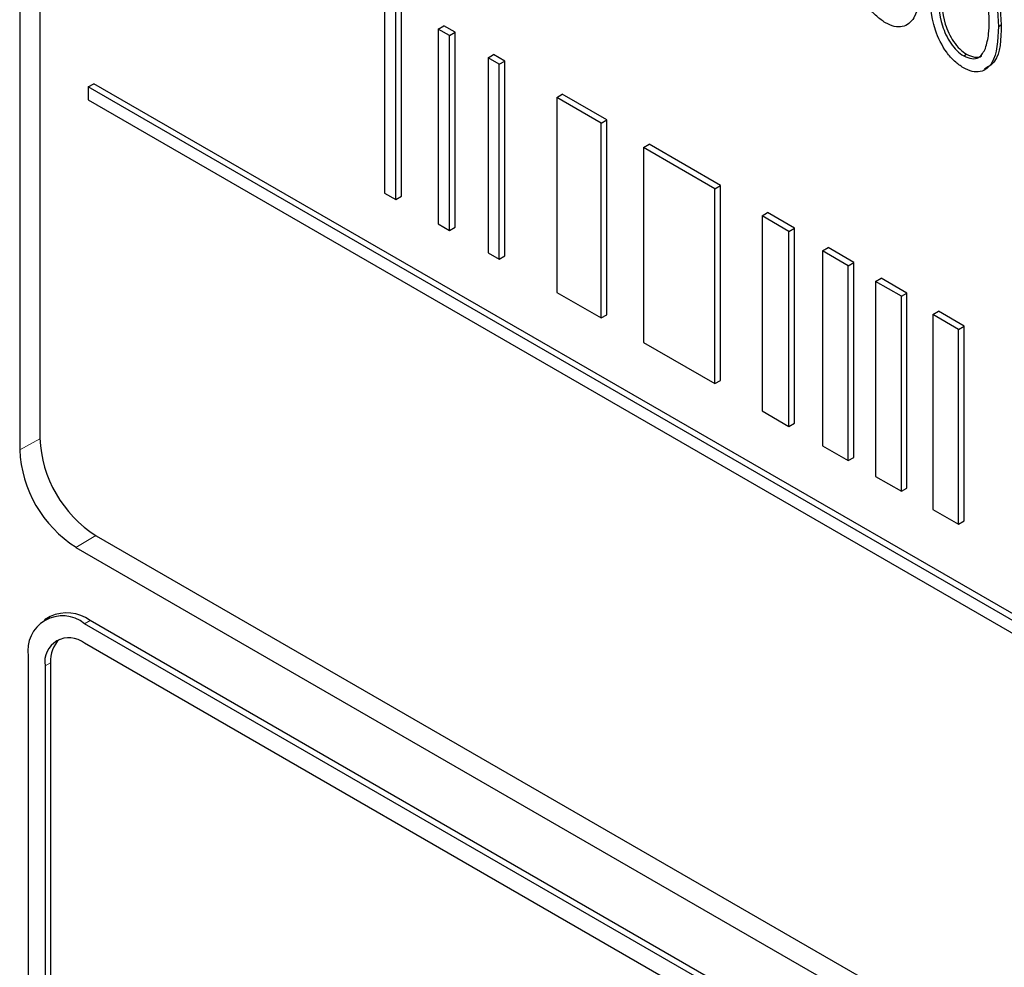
# Paper-space layout 'Blatt2' of a CAD drawing. Header units: millimetres. Extents: x 5 to 418, y 2 to 292.
# Tile 33 of 112: x 115.69 to 117.75, y 182.55 to 184.54. Entities that reach past the tile are written whole.
import ezdxf

# ---------------------------------------------------------------- set-up
doc = ezdxf.new("R2010")
doc.units = ezdxf.units.MM

psp = doc.layouts.new('Blatt2')

# ---------------------------------------------------------------- linework, layer by layer
at = {"color": 7, "linetype": 'Continuous', "lineweight": 25}
for p, q in [((115.692, 189.1472), (115.692, 183.6355)), ((115.7341, 189.1034), (115.7341, 183.6598)), ((116.456, 184.5818), (116.456, 184.1735)), ((116.4795, 184.1599), (116.4795, 184.5682)), ((116.4913, 184.1667), (116.4913, 184.575)), ((116.5682, 184.517), (116.5799, 184.5238)), ((116.5917, 184.5034), (116.5682, 184.517)), ((116.5682, 184.517), (116.5682, 184.1087)), ((116.6035, 184.5102), (116.5799, 184.5238)), ((117.7409, 184.5223), (117.7468, 184.5257)), ((116.5917, 184.5034), (116.6035, 184.5102)), ((116.5917, 184.0951), (116.5917, 184.5034)), ((116.6035, 184.1019), (116.6035, 184.5102)), ((116.6725, 184.4568), (116.6842, 184.4636)), ((116.696, 184.4432), (116.6725, 184.4568)), ((116.6725, 184.4568), (116.6725, 184.0485)), ((116.7078, 184.45), (116.6842, 184.4636)), ((117.6683, 184.4607), (117.6742, 184.4641)), ((116.696, 184.4432), (116.7078, 184.45)), ((116.696, 184.0349), (116.696, 184.4432)), ((116.7078, 184.0417), (116.7078, 184.45)), ((115.8354, 184.3957), (115.8472, 184.4025)), ((121.6259, 181.0529), (115.8354, 184.3957)), ((115.8354, 184.3957), (115.8354, 184.3684)), ((121.6376, 181.0597), (115.8472, 184.4025)), ((116.8162, 184.3738), (116.828, 184.3806)), ((116.9092, 184.3201), (116.8162, 184.3738)), ((116.8162, 184.3738), (116.8162, 183.9655)), ((116.921, 184.3269), (116.828, 184.3806)), ((115.8354, 184.3684), (121.6259, 181.0257)), ((116.9092, 184.3201), (116.921, 184.3269)), ((116.9092, 183.9118), (116.9092, 184.3201)), ((116.921, 183.9186), (116.921, 184.3269)), ((116.998, 184.2688), (117.0098, 184.2757)), ((117.1474, 184.1826), (116.998, 184.2688)), ((116.998, 184.2688), (116.998, 183.8606)), ((117.1592, 184.1894), (117.0098, 184.2757)), ((117.1474, 184.1826), (117.1592, 184.1894)), ((117.1592, 183.7811), (117.1592, 184.1894)), ((116.456, 184.1735), (116.4795, 184.1599)), ((116.4795, 184.1599), (116.4913, 184.1667)), ((117.1474, 183.7743), (117.1474, 184.1826)), ((117.2461, 184.1257), (117.2579, 184.1325)), ((117.3024, 184.0931), (117.2461, 184.1257)), ((117.2461, 184.1257), (117.2461, 183.7174)), ((117.3142, 184.0999), (117.2579, 184.1325)), ((116.5682, 184.1087), (116.5917, 184.0951)), ((116.5917, 184.0951), (116.6035, 184.1019)), ((117.3024, 184.0931), (117.3142, 184.0999)), ((117.3024, 183.6848), (117.3024, 184.0931)), ((117.3142, 183.6916), (117.3142, 184.0999)), ((116.6725, 184.0485), (116.696, 184.0349)), ((116.696, 184.0349), (116.7078, 184.0417)), ((117.3728, 184.0525), (117.3846, 184.0593)), ((117.4268, 184.0213), (117.3728, 184.0525)), ((117.3728, 184.0525), (117.3728, 183.6442)), ((117.4386, 184.0281), (117.3846, 184.0593)), ((117.4268, 184.0213), (117.4386, 184.0281)), ((117.4268, 183.6131), (117.4268, 184.0213)), ((117.4386, 183.6199), (117.4386, 184.0281)), ((117.4839, 183.9884), (117.4957, 183.9952)), ((117.5378, 183.9572), (117.4839, 183.9884)), ((117.4839, 183.9884), (117.4839, 183.5801)), ((117.5496, 183.964), (117.4957, 183.9952)), ((116.8162, 183.9655), (116.9092, 183.9118)), ((117.5378, 183.9572), (117.5496, 183.964)), ((117.5496, 183.5557), (117.5496, 183.964)), ((117.5378, 183.5489), (117.5378, 183.9572)), ((116.9092, 183.9118), (116.921, 183.9186)), ((117.6037, 183.9192), (117.6155, 183.926)), ((117.6577, 183.888), (117.6037, 183.9192)), ((117.6037, 183.9192), (117.6037, 183.5109)), ((117.6695, 183.8948), (117.6155, 183.926)), ((117.6577, 183.888), (117.6695, 183.8948)), ((117.6577, 183.4798), (117.6577, 183.888)), ((117.6695, 183.4866), (117.6695, 183.8948)), ((116.998, 183.8606), (117.1474, 183.7743)), ((117.1474, 183.7743), (117.1592, 183.7811)), ((117.2461, 183.7174), (117.3024, 183.6848)), ((117.3024, 183.6848), (117.3142, 183.6916)), ((117.3728, 183.6442), (117.4268, 183.6131)), ((117.4268, 183.6131), (117.4386, 183.6199)), ((117.4839, 183.5801), (117.5378, 183.5489)), ((117.5378, 183.5489), (117.5496, 183.5557)), ((117.6037, 183.5109), (117.6577, 183.4798)), ((117.6577, 183.4798), (117.6695, 183.4866)), ((115.8519, 183.4557), (121.7445, 180.054)), ((115.8098, 183.4314), (121.7613, 179.9957)), ((115.756, 183.2866), (115.7442, 183.2798)), ((121.7319, 179.8766), (115.8393, 183.2783)), ((121.7201, 179.8698), (115.8275, 183.2715)), ((117.3007, 182.3803), (115.8275, 183.2307)), ((115.7097, 183.2035), (115.7097, 181.2982)), ((115.745, 183.183), (115.745, 181.2778)), ((115.7568, 183.1898), (115.7568, 181.2846))]:
    psp.add_line(p, q, dxfattribs=at)
at = {"color": 7, "linetype": 'Continuous', "lineweight": 18}
for p, q in [((115.7341, 183.659), (115.692, 183.6355)), ((115.8512, 183.4561), (115.8098, 183.4314)), ((115.8275, 183.2715), (115.8393, 183.2783)), ((115.745, 183.183), (115.7568, 183.1898))]:
    psp.add_line(p, q, dxfattribs=at)
at = {"color": 7, "linetype": 'Continuous', "lineweight": 25}
for centre, radius, start, end in [((115.9899, 183.6715), 0.2561, 182.6055, 237.3945), ((115.9479, 183.6472), 0.2561, 182.6055, 237.3945), ((115.7815, 183.2151), 0.0728, 50.7967, 189.214), ((115.7905, 183.2102), 0.0838, 54.3824, 114.3071), ((115.7953, 183.1912), 0.0509, 50.7967, 189.214), ((115.8182, 183.1951), 0.0616, 134.0045, 184.8598)]:
    psp.add_arc(centre, radius, start, end, dxfattribs=at)
for points, knots in [([(117.5045, 184.5301), (117.4983, 184.5343), (117.4859, 184.5426), (117.4634, 184.5684), (117.4356, 184.6257), (117.4344, 184.6701), (117.4336, 184.6997)], [0, 0, 0, 0, 0.125551, 0.25109, 0.50025, 1, 1, 1, 1]), ([(117.6677, 184.6935), (117.6739, 184.6893), (117.6864, 184.6809), (117.7092, 184.655), (117.7379, 184.5976), (117.7397, 184.5524), (117.7409, 184.5223)], [0, 0, 0, 0, 0.1256, 0.251197, 0.500581, 1, 1, 1, 1]), ([(117.6736, 184.6969), (117.6798, 184.6927), (117.6923, 184.6843), (117.7151, 184.6584), (117.7437, 184.601), (117.7456, 184.5558), (117.7468, 184.5257)], [0, 0, 0, 0, 0.1256, 0.251197, 0.500581, 1, 1, 1, 1]), ([(117.7219, 184.5334), (117.7211, 184.5566), (117.7199, 184.5914), (117.7001, 184.6365), (117.6829, 184.6578), (117.6732, 184.6646), (117.6683, 184.668)], [0, 0, 0, 0, 0.500072, 0.749021, 0.874598, 1, 1, 1, 1]), ([(117.5777, 184.6165), (117.5765, 184.5878), (117.5748, 184.5448), (117.5459, 184.5208), (117.5232, 184.5211), (117.5108, 184.5271), (117.5045, 184.5301)], [0, 0, 0, 0, 0.499407, 0.748743, 0.874372, 1, 1, 1, 1]), ([(117.6677, 184.4359), (117.6615, 184.4401), (117.6491, 184.4484), (117.6266, 184.4742), (117.5987, 184.5315), (117.5976, 184.5759), (117.5968, 184.6055)], [0, 0, 0, 0, 0.1255507, 0.25109, 0.5002501, 1, 1, 1, 1]), ([(117.6217, 184.5981), (117.6219, 184.5751), (117.6221, 184.5406), (117.6425, 184.4954), (117.6597, 184.4743), (117.6694, 184.4675), (117.6742, 184.4641)], [0, 0, 0, 0, 0.500291, 0.749086, 0.874606, 1, 1, 1, 1]), ([(117.6158, 184.5947), (117.616, 184.5717), (117.6162, 184.5372), (117.6366, 184.492), (117.6538, 184.4709), (117.6635, 184.4641), (117.6683, 184.4607)], [0, 0, 0, 0, 0.500291, 0.749086, 0.874606, 1, 1, 1, 1]), ([(117.7409, 184.5223), (117.7397, 184.4936), (117.7379, 184.4506), (117.7091, 184.4266), (117.6864, 184.4269), (117.6739, 184.4329), (117.6677, 184.4359)], [0, 0, 0, 0, 0.499407, 0.748743, 0.874372, 1, 1, 1, 1]), ([(117.7468, 184.5257), (117.7462, 184.4959), (117.7453, 184.4524), (117.7192, 184.4375), (117.711, 184.4328)], [0, 0, 0, 0, 0.68684, 1, 1, 1, 1]), ([(117.7138, 184.4765), (117.7165, 184.4862), (117.7214, 184.5036), (117.7217, 184.5243), (117.7219, 184.5334)], [0, 0, 0, 0, 0.5595988, 1, 1, 1, 1]), ([(117.6683, 184.4607), (117.6741, 184.4582), (117.6857, 184.4532), (117.7036, 184.4568), (117.71, 184.469), (117.7138, 184.4765)], [0, 0, 0, 0, 0.280257, 0.560781, 1, 1, 1, 1]), ([(117.6742, 184.4641), (117.6799, 184.4618), (117.6912, 184.4572), (117.7028, 184.4572), (117.7059, 184.4613), (117.7059, 184.4615)], [0, 0, 0, 0, 0.4923829, 0.9852344, 1, 1, 1, 1])]:
    psp.add_open_spline(points, degree=3, knots=knots, dxfattribs=at)

doc.saveas('drawing.dxf')
